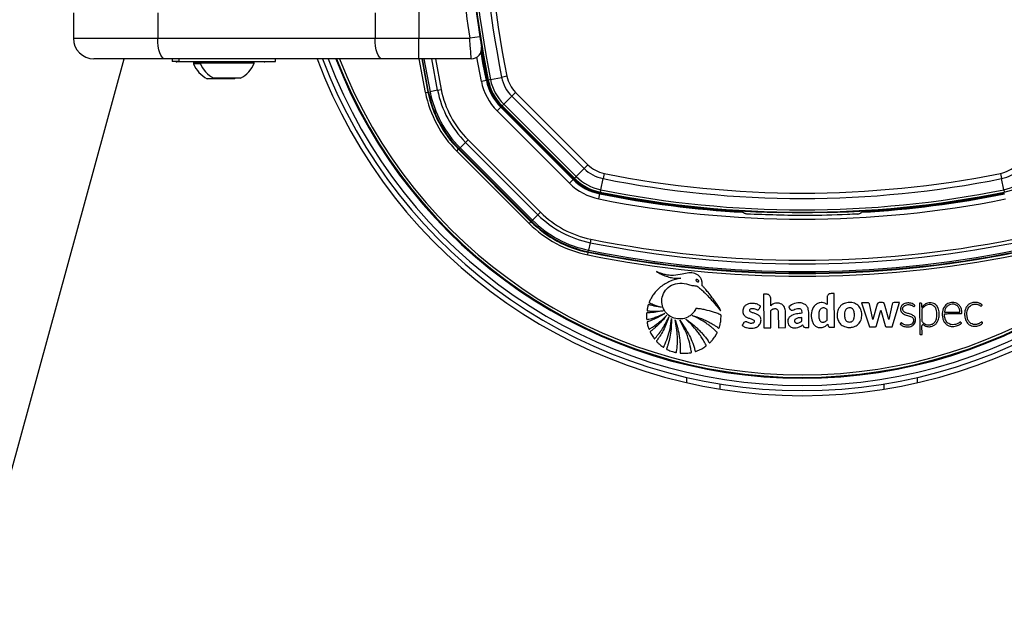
# Model space of a CAD drawing. Header units: millimetres. Extents: x 20 to 26059, y 28 to 17638.
# Tile 45 of 73: x 8793 to 9177, y 12984 to 13209. Entities that reach past the tile are written whole.
import ezdxf

# ---------------------------------------------------------------- set-up
doc = ezdxf.new("R2010")
doc.units = ezdxf.units.MM

msp = doc.modelspace()

# ---------------------------------------------------------------- linework, layer by layer
at = {"color": 7, "linetype": 'Continuous', "lineweight": 25, "ltscale": 2}
for p, q in [((8814.08, 13211.93), (8814.08, 13201.93)), ((8846.98, 13211.93), (8846.98, 13201.93)), ((8931.79, 13211.93), (8931.79, 13201.93)), ((8948.89, 13212.37), (8948.89, 13201.93)), ((8972.08, 13206.46), (8972.66, 13202.54)), ((8814.08, 13201.93), (8846.98, 13201.93)), ((8846.98, 13201.93), (8931.79, 13201.93)), ((8931.79, 13201.93), (8948.89, 13201.93)), ((8948.89, 13193.93), (8948.89, 13201.93)), ((8948.89, 13201.93), (8968.71, 13201.93)), ((8972.66, 13202.54), (8968.71, 13201.93)), ((8849.71, 13193.93), (8822.08, 13193.93)), ((8934.53, 13193.93), (8849.71, 13193.93)), ((8852.68, 13193.93), (8852.68, 13192.93)), ((8855.28, 13192.93), (8852.68, 13192.93)), ((8863.58, 13192.73), (8854.38, 13192.73)), ((8855.28, 13193.93), (8855.28, 13192.93)), ((8855.28, 13192.93), (8892.88, 13192.93)), ((8860.98, 13192.73), (8860.98, 13191.97)), ((8860.98, 13192.73), (8860.98, 13192.17)), ((8863.58, 13192.93), (8863.58, 13192.17)), ((8884.58, 13192.17), (8884.58, 13192.93)), ((8888.58, 13192.73), (8884.58, 13192.73)), ((8892.88, 13192.93), (8892.88, 13193.93)), ((8948.89, 13193.93), (8934.53, 13193.93)), ((8969.34, 13193.93), (8948.89, 13193.93)), ((8950.01, 13193.93), (8952.42, 13180.91)), ((8863.58, 13192.17), (8860.98, 13192.17)), ((8863.66, 13191.97), (8860.98, 13191.97)), ((8884.58, 13192.17), (8863.58, 13192.17)), ((8876.73, 13186.13), (8866.23, 13186.13)), ((8879.33, 13186.33), (8868.83, 13186.33)), ((8876.73, 13186.13), (8877.09, 13186.33)), ((8975.21, 13185.49), (8973.25, 13185.1)), ((8975.39, 13185.53), (8975.21, 13185.49)), ((8975.93, 13185.64), (8975.71, 13185.59)), ((8976.82, 13185.82), (8975.93, 13185.64)), ((8976.82, 13185.82), (8981.18, 13186.69)), ((8983.23, 13187.11), (8981.18, 13186.69)), ((8951.44, 13180.71), (8952.42, 13180.91)), ((8952.66, 13180.96), (8952.42, 13180.91)), ((8952.66, 13180.96), (8953.23, 13181.08)), ((8956.18, 13181.67), (8953.23, 13181.08)), ((8956.18, 13181.67), (8957.56, 13181.95)), ((8981.98, 13176.2), (8985.12, 13179.34)), ((8986.59, 13180.82), (8985.12, 13179.34)), ((9013.37, 13151.09), (8985.12, 13179.34)), ((8986.59, 13180.82), (9014.84, 13152.57)), ((8980.82, 13175.04), (8979.4, 13173.62)), ((8979.4, 13173.62), (9007.65, 13145.37)), ((8980.94, 13175.16), (8980.82, 13175.04)), ((9009.07, 13146.79), (8980.82, 13175.04)), ((9009.19, 13146.91), (8980.94, 13175.16)), ((8981.33, 13175.55), (8981.17, 13175.39)), ((8981.17, 13175.39), (9009.42, 13147.14)), ((8981.98, 13176.2), (8981.33, 13175.55)), ((9009.58, 13147.3), (8981.33, 13175.55)), ((8981.98, 13176.2), (9010.23, 13147.95)), ((8967.09, 13161.31), (8968.09, 13162.31)), ((8996.33, 13134.06), (8968.09, 13162.31)), ((8963.67, 13157.89), (8964.37, 13158.59)), ((8963.67, 13157.89), (8991.92, 13129.64)), ((8964.55, 13158.77), (8964.37, 13158.59)), ((8992.62, 13130.35), (8964.37, 13158.59)), ((8964.55, 13158.77), (8964.96, 13159.18)), ((8964.55, 13158.77), (8992.8, 13130.52)), ((8967.09, 13161.31), (8964.96, 13159.18)), ((8993.21, 13130.93), (8964.96, 13159.18)), ((8967.09, 13161.31), (8995.33, 13133.06)), ((9010.23, 13147.95), (9013.37, 13151.09)), ((9014.84, 13152.57), (9013.37, 13151.09)), ((9009.07, 13146.79), (9007.65, 13145.37)), ((9009.19, 13146.91), (9009.07, 13146.79)), ((9009.58, 13147.3), (9009.42, 13147.14)), ((9010.23, 13147.95), (9009.58, 13147.3)), ((9019.85, 13142.79), (9020.72, 13147.15)), ((9021.13, 13149.2), (9020.72, 13147.15)), ((9175.79, 13149.2), (9176.2, 13147.15)), ((9177.07, 13142.79), (9176.2, 13147.15)), ((9019.85, 13142.79), (9019.67, 13141.9)), ((9177.07, 13142.79), (9177.25, 13141.9)), ((9019.13, 13139.23), (9019.52, 13141.19)), ((9019.56, 13141.36), (9019.52, 13141.19)), ((9019.67, 13141.9), (9019.62, 13141.68)), ((9177.25, 13141.9), (9177.3, 13141.68)), ((8992.8, 13130.52), (8993.21, 13130.93)), ((8995.33, 13133.06), (8993.21, 13130.93)), ((8996.33, 13134.06), (8995.33, 13133.06)), ((9089.12, 13133.94), (9089.19, 13134.01)), ((9107.73, 13134.01), (9107.8, 13133.94)), ((8991.92, 13129.64), (8992.62, 13130.35)), ((8992.8, 13130.52), (8992.62, 13130.35)), ((9015.97, 13123.53), (9015.7, 13122.15)), ((9015.7, 13122.15), (9015.1, 13119.2)), ((9014.74, 13117.41), (9014.94, 13118.39)), ((9014.99, 13118.63), (9014.94, 13118.39)), ((9014.99, 13118.63), (9015.1, 13119.2)), ((9084.52, 13102.07), (9083.32, 13102.05)), ((9083.32, 13102.05), (9083.44, 13088.92)), ((9086.18, 13097.56), (9086.16, 13100.46)), ((9108.13, 13100.66), (9108.15, 13097.99)), ((9110.94, 13102.3), (9109.73, 13102.29)), ((9111.05, 13089.16), (9110.94, 13102.3)), ((9093.17, 13097.14), (9093.68, 13096.26)), ((9123.9, 13098.72), (9121.64, 13098.7)), ((9121.64, 13098.7), (9124.66, 13089.28)), ((9126.06, 13092.17), (9124.69, 13098.23)), ((9127.71, 13098.2), (9126.06, 13092.17)), ((9129.79, 13098.78), (9128.44, 13098.76)), ((9132.21, 13092.21), (9130.54, 13098.21)), ((9133.53, 13098.2), (9132.21, 13092.21)), ((9133.59, 13089.36), (9136.38, 13098.82)), ((9136.38, 13098.82), (9134.27, 13098.8)), ((9144.26, 13098.52), (9144.37, 13086.54)), ((9144.68, 13098.52), (9144.26, 13098.52)), ((9145.12, 13096.9), (9145.11, 13098.1)), ((9145.12, 13096.89), (9145.12, 13096.9)), ((9086.26, 13088.95), (9086.2, 13095.68)), ((9089.12, 13094.97), (9089.17, 13088.97)), ((9091.99, 13089), (9091.94, 13095)), ((9101.07, 13089.08), (9101.01, 13094.97)), ((9127.44, 13089.78), (9129.07, 13095.76)), ((9129.07, 13095.76), (9130.79, 13089.81)), ((9145.13, 13096), (9145.17, 13091.48)), ((9153.96, 13094.98), (9159.96, 13095.03)), ((9083.44, 13088.92), (9086.26, 13088.95)), ((9089.17, 13088.97), (9091.99, 13089)), ((9108.38, 13090.33), (9108.61, 13089.62)), ((9109.3, 13089.15), (9111.05, 13089.16)), ((9124.66, 13089.28), (9126.84, 13089.3)), ((9131.3, 13089.34), (9133.59, 13089.36)), ((9145.21, 13086.26), (9145.18, 13089.78)), ((9144.66, 13086.25), (9145.21, 13086.26)), ((9053.46, 13067.51), (9053.46, 13069.56)), ((9143.46, 13067.51), (9143.46, 13069.56))]:
    msp.add_line(p, q, dxfattribs=at)
at = {"color": 8, "linetype": 'Continuous', "lineweight": 25, "ltscale": 2}
for p, q in [((8951.44, 13180.71), (8949, 13193.93)), ((8952.66, 13180.96), (8950.26, 13193.93)), ((8950.85, 13193.93), (8953.23, 13181.08)), ((8956.18, 13181.67), (8953.9, 13193.93)), ((8955.33, 13193.93), (8957.56, 13181.95)), ((8973.25, 13185.1), (8971.47, 13194.55)), ((9066.46, 13064.98), (9066.46, 13067.01)), ((9130.46, 13064.98), (9130.46, 13067.01))]:
    msp.add_line(p, q, dxfattribs=at)
at = {"color": 7, "linetype": 'Continuous', "lineweight": 25, "ltscale": 2, "flags": 128}
for points in [[(8849.71, 13193.93), (8849.18, 13194.09), (8848.67, 13194.54), (8848.19, 13195.28), (8847.78, 13196.28), (8847.44, 13197.49), (8847.19, 13198.87), (8847.03, 13200.37), (8846.98, 13201.93)], [(8934.53, 13193.93), (8934, 13194.09), (8933.48, 13194.54), (8933.01, 13195.28), (8932.59, 13196.28), (8932.25, 13197.49), (8932, 13198.87), (8931.85, 13200.37), (8931.79, 13201.93)], [(8975.21, 13185.49), (8973.89, 13192.41), (8973.13, 13196.66)], [(8975.39, 13185.53), (8974.07, 13192.38), (8973.24, 13197.05)], [(8177.35, 10801.92), (8260.81, 11105.99), (8347.06, 11420.22), (8433.31, 11734.45), (8519.56, 12048.68), (8648.94, 12520.03), (8713.62, 12755.7), (8778.31, 12991.38), (8833.91, 13193.93)]]:
    msp.add_lwpolyline(points, dxfattribs=at)
at = {"color": 7, "linetype": 'Continuous', "lineweight": 25, "ltscale": 4}
for centre, radius, start, end in [((9367.86, 13264.43), 399.78, 168.6328, 191.3672), ((9367.86, 13264.43), 398.86, 168.6328, 191.3672), ((9367.86, 13264.43), 394.42, 168.6328, 191.3672), ((9367.86, 13264.43), 392.33, 168.6328, 191.3672), ((9367.86, 13264.43), 400, 181.3385, 191.3672), ((9368.06, 13263.07), 404, 182.9276, 188.7036), ((9367.86, 13264.43), 400, 184.1474, 191.3672), ((8822.08, 13201.93), 8, 180, 270), ((8969.34, 13197.93), 4, 270, 9.2779), ((8854.38, 13193.13), 0.4, 210, 270), ((8888.58, 13193.13), 0.4, 270, 330), ((9098.46, 13264.43), 202, 200.4268, 339.5732), ((9098.46, 13264.43), 200, 200.6403, 339.3597), ((9098.46, 13264.43), 198, 200.8585, 339.1415), ((9098.46, 13264.43), 195.21, 201.1709, 338.8291), ((8871.48, 13196.13), 11.29, 201.6102, 242.2991), ((8874.08, 13196.33), 11.29, 201.6102, 242.2991), ((8874.08, 13196.33), 11.29, 297.7009, 338.3898), ((8995.31, 13189.54), 22.5, 191.3672, 225), ((8995.31, 13189.54), 20.5, 191.3672, 225), ((8995.31, 13189.54), 20.33, 191.3672, 225), ((8995.31, 13189.54), 20, 191.3672, 225), ((8995.31, 13189.54), 19.78, 191.3672, 225), ((8995.31, 13189.54), 18.86, 191.3672, 225), ((8995.31, 13189.54), 14.42, 191.3672, 225), ((8995.31, 13189.54), 12.33, 191.3672, 225), ((8995.31, 13189.54), 43.76, 191.3672, 225), ((8995.31, 13189.54), 43.51, 191.3672, 225), ((8995.31, 13189.54), 42.92, 191.3672, 225), ((8995.31, 13189.54), 39.92, 191.3672, 225), ((8995.31, 13189.54), 38.51, 191.3672, 225), ((8995.31, 13189.54), 44.76, 191.3672, 225), ((9023.56, 13161.29), 14.42, 225, 258.6328), ((9023.56, 13161.29), 12.33, 225, 258.6328), ((9173.36, 13161.29), 12.33, 281.3672, 315), ((9173.36, 13161.29), 14.42, 281.3672, 315), ((9023.56, 13161.29), 20.5, 225, 258.6328), ((9023.56, 13161.29), 20.33, 225, 258.6328), ((9023.56, 13161.29), 20, 225, 258.6328), ((9023.56, 13161.29), 19.78, 225, 258.6328), ((9023.56, 13161.29), 18.86, 225, 258.6328), ((9098.46, 13533.83), 394.42, 258.6328, 281.3672), ((9098.46, 13533.83), 392.33, 258.6328, 281.3672), ((9173.36, 13161.29), 18.86, 281.3672, 315), ((9173.36, 13161.29), 19.78, 281.3672, 315), ((9023.56, 13161.29), 22.5, 225, 258.6328), ((9098.46, 13533.83), 398.86, 258.6328, 281.3672), ((9098.46, 13533.83), 402.5, 258.6328, 281.3672), ((9098.46, 13533.83), 400.5, 258.6328, 266.6948), ((9098.46, 13533.83), 400.33, 258.6328, 266.626), ((9098.46, 13533.83), 400, 258.6328, 268.6615), ((9098.46, 13533.83), 400, 258.6328, 265.8526), ((9098.46, 13533.83), 399.78, 258.6328, 281.3672), ((9098.46, 13533.83), 400, 271.3385, 281.3672), ((9098.46, 13533.83), 400.5, 273.3052, 281.3672), ((9098.46, 13533.83), 400.33, 273.374, 281.3672), ((9098.46, 13533.83), 400, 274.1474, 281.3672), ((9023.56, 13161.29), 42.92, 225, 258.6328), ((9023.56, 13161.29), 39.92, 225, 258.6328), ((9023.56, 13161.29), 38.51, 225, 258.6328), ((9076.97, 13135.41), 2.4, 201.4186, 210.3795), ((9098.46, 13533.83), 399.86, 269.2444, 270.7556), ((9119.95, 13135.41), 2.4, 329.6205, 338.5814), ((9023.56, 13161.29), 44.76, 225, 258.6328), ((9023.56, 13161.29), 43.76, 225, 258.6328), ((9023.56, 13161.29), 43.51, 225, 258.6328), ((9098.46, 13533.83), 418.51, 258.6328, 281.3672), ((9098.46, 13533.83), 419.92, 258.6328, 281.3672), ((9098.46, 13533.83), 424.76, 258.6328, 281.3672), ((9098.46, 13533.83), 423.76, 258.6328, 281.3672), ((9098.46, 13533.83), 423.51, 258.6328, 281.3672), ((9098.46, 13533.83), 422.92, 258.6328, 281.3672), ((9116.52, 13094.21), 4.53, 117.806, 121.2072), ((9128.45, 13097.99), 0.769, 90.5, 164.715), ((9129.8, 13098.01), 0.766, 15.5361, 90.5), ((9134.28, 13098.04), 0.767, 90.5, 167.5348), ((9144.68, 13098.09), 0.431, 0.5, 90.5), ((9145.79, 13096), 0.662, 142.5879, 180.5), ((9148.36, 13095.03), 3.68, 83.1808, 89.4949), ((9116.38, 13093.38), 4.22, 225.8724, 230.6271), ((9145.56, 13089.78), 0.374, 54.5556, 180.5), ((9144.66, 13086.54), 0.288, 180.5, 270.5)]:
    msp.add_arc(centre, radius, start, end, dxfattribs=at)
at = {"color": 8, "linetype": 'Continuous', "lineweight": 25, "ltscale": 4}
for radius, start, end in [(194.87, 201.2097, 338.7903), (193.87, 201.3244, 338.6756)]:
    msp.add_arc((9098.46, 13264.43), radius, start, end, dxfattribs=at)
at = {"color": 7, "linetype": 'Continuous', "lineweight": 25, "ltscale": 2}
for points, knots in [([(8969.34, 13193.93), (8969.34, 13194.02), (8969.32, 13194.19), (8969.21, 13195.54), (8969.05, 13197.54), (8968.87, 13199.79), (8968.76, 13201.31), (8968.71, 13201.93)], [0, 0, 0, 0, 0.212244, 0.424022, 0.636454, 0.850953, 1, 1, 1, 1]), ([(8972.66, 13202.54), (8972.71, 13202.23), (8972.83, 13201.48), (8973, 13200.36), (8973.16, 13199.37), (8973.27, 13198.71), (8973.28, 13198.62), (8973.29, 13198.58)], [0, 0, 0, 0, 0.148936, 0.363368, 0.575824, 0.787673, 1, 1, 1, 1]), ([(9074.9, 13134.2), (9074.97, 13134.17), (9075.11, 13134.1), (9075.28, 13134.03), (9075.37, 13134)], [0, 0, 0, 0, 0.465522, 1, 1, 1, 1]), ([(9076.86, 13133.31), (9076.69, 13133.34), (9076.36, 13133.38), (9075.93, 13133.57), (9075.61, 13133.78), (9075.42, 13133.95), (9075.39, 13133.98), (9075.37, 13134)], [0, 0, 0, 0, 0.20743, 0.415164, 0.616918, 0.807842, 1, 1, 1, 1]), ([(9120.06, 13133.31), (9118.73, 13133.25), (9112.07, 13132.91), (9097.66, 13132.53), (9084.59, 13133.02), (9076.86, 13133.31)], [0, 0, 0, 0, 0.092542, 0.462782, 1, 1, 1, 1]), ([(9089.19, 13134.01), (9089.24, 13134.02), (9089.34, 13134.03), (9090.05, 13134.04), (9091.08, 13134.03), (9092.2, 13134.02), (9092.92, 13134.01), (9093.19, 13134.01)], [0, 0, 0, 0, 0.217051, 0.434103, 0.651134, 0.868185, 1, 1, 1, 1]), ([(9103.73, 13134.01), (9104.18, 13134.01), (9105.08, 13134.02), (9106.28, 13134.03), (9107.19, 13134.03), (9107.66, 13134.03), (9107.71, 13134.01), (9107.73, 13134.01)], [0, 0, 0, 0, 0.217103, 0.434207, 0.651285, 0.868325, 1, 1, 1, 1]), ([(9120.06, 13133.31), (9120.23, 13133.34), (9120.56, 13133.38), (9121, 13133.57), (9121.31, 13133.78), (9121.5, 13133.95), (9121.53, 13133.98), (9121.55, 13134)], [0, 0, 0, 0, 0.20743, 0.415164, 0.616918, 0.807842, 1, 1, 1, 1]), ([(9122.02, 13134.2), (9121.95, 13134.17), (9121.81, 13134.1), (9121.64, 13134.03), (9121.55, 13134)], [0, 0, 0, 0, 0.465522, 1, 1, 1, 1]), ([(9051.13, 13108.36), (9049.72, 13108.01), (9046.89, 13107.3), (9043.17, 13105.12), (9040.83, 13102.63), (9039.66, 13100.8), (9039.23, 13099.96), (9039.03, 13099.54), (9038.91, 13099.26), (9038.79, 13099.04), (9038.74, 13098.87), (9038.76, 13098.77), (9038.82, 13098.68), (9038.95, 13098.61), (9039.12, 13098.54), (9039.27, 13098.48), (9039.67, 13098.32), (9040.45, 13097.97), (9041.82, 13097.46), (9042.9, 13097.12), (9043.52, 13096.93)], [0, 0, 0, 0, 0.202229, 0.40583, 0.591312, 0.672977, 0.708933, 0.723066, 0.737203, 0.751346, 0.758346, 0.76153, 0.764796, 0.773005, 0.782354, 0.789655, 0.796108, 0.841429, 0.909394, 1, 1, 1, 1]), ([(9041.54, 13110.9), (9042.15, 13110.55), (9043.39, 13109.84), (9045.37, 13109.02), (9047.45, 13108.44), (9049.22, 13108.24), (9050.45, 13108.27), (9050.97, 13108.34), (9051.13, 13108.36)], [0, 0, 0, 0, 0.209784, 0.422933, 0.635761, 0.846744, 0.951153, 1, 1, 1, 1]), ([(9066.64, 13095.5), (9066.53, 13095.8), (9066.35, 13096.3), (9065.91, 13096.98), (9065.39, 13097.83), (9064.53, 13099.09), (9063.28, 13100.82), (9061.88, 13102.59), (9060.66, 13104.03), (9059.96, 13104.84), (9059.62, 13105.18), (9059.53, 13105.29), (9059.49, 13105.35), (9059.45, 13105.38), (9059.43, 13105.4), (9059.41, 13105.44), (9059.41, 13105.5), (9059.42, 13105.58), (9059.46, 13105.75), (9059.45, 13105.99), (9059.45, 13106.22), (9059.44, 13106.36), (9059.44, 13106.42), (9059.44, 13106.44), (9059.44, 13106.46), (9059.44, 13106.46), (9059.43, 13106.46), (9059.43, 13106.46), (9059.43, 13106.47), (9059.4, 13106.89), (9059.2, 13107.73), (9058.54, 13108.83), (9057.65, 13109.64), (9056.22, 13110.34), (9054.12, 13110.46), (9051.4, 13109.78), (9048.85, 13109.3), (9046.58, 13109.36), (9045.02, 13109.66), (9043.7, 13110.03), (9042.62, 13110.42), (9041.93, 13110.71), (9041.58, 13110.88), (9041.54, 13110.9)], [0, 0, 0, 0, 0.02822, 0.047024, 0.072189, 0.117124, 0.182915, 0.263094, 0.318189, 0.351119, 0.358364, 0.361518, 0.363967, 0.364769, 0.365681, 0.366458, 0.368426, 0.370883, 0.374355, 0.383843, 0.39149, 0.394855, 0.396335, 0.396987, 0.397274, 0.3974, 0.397455, 0.39748, 0.39749, 0.397499, 0.435527, 0.473257, 0.509719, 0.541957, 0.613525, 0.690941, 0.79256, 0.84284, 0.893244, 0.933507, 0.964789, 0.996041, 1, 1, 1, 1]), ([(9066.78, 13093.63), (9066.79, 13093.7), (9066.79, 13093.79), (9066.76, 13093.91), (9066.7, 13093.98), (9066.56, 13094.04), (9066.15, 13094.19), (9065.26, 13094.58), (9063.35, 13095.24), (9061.1, 13095.84), (9059.08, 13096.25), (9057.93, 13096.35), (9057.35, 13096.52), (9056.98, 13096.42), (9056.87, 13096.24), (9056.68, 13095.88), (9056.3, 13095.2), (9055.76, 13094.58), (9055.27, 13094.12), (9054.72, 13093.65), (9053.42, 13092.83), (9051.17, 13092.2), (9048.49, 13092.52), (9046.21, 13093.75), (9044.5, 13095.68), (9043.58, 13098.18), (9043.65, 13101.02), (9044.94, 13103.72), (9047.4, 13105.82), (9050.72, 13106.54), (9053.28, 13106.08), (9054.93, 13105.56), (9055.76, 13105.4), (9056.61, 13105.37), (9057.47, 13105.23), (9058.11, 13104.65), (9058.61, 13104.26), (9058.92, 13103.98), (9059.06, 13103.85), (9059.13, 13103.8), (9059.15, 13103.77), (9059.16, 13103.76), (9059.17, 13103.76), (9059.17, 13103.76), (9059.17, 13103.76), (9059.6, 13103.37), (9060.44, 13102.58), (9061.65, 13101.34), (9062.83, 13100.07), (9063.97, 13098.76), (9065.08, 13097.43), (9065.97, 13096.34), (9066.48, 13095.7), (9066.64, 13095.5)], [0, 0, 0, 0, 0.0032966, 0.0044508, 0.0060127, 0.0076363, 0.0119341, 0.0277509, 0.0558597, 0.112253, 0.1432712, 0.1581401, 0.1693379, 0.1728137, 0.1760335, 0.1791851, 0.193339, 0.2142755, 0.2199719, 0.2268437, 0.2499978, 0.2958207, 0.3397938, 0.3804541, 0.4219633, 0.4652446, 0.5095626, 0.5594472, 0.6094064, 0.6653695, 0.7217958, 0.7365556, 0.751316, 0.7635258, 0.7793182, 0.7926307, 0.8053556, 0.8110719, 0.813587, 0.8146937, 0.8151806, 0.8153948, 0.8154891, 0.8155306, 0.8155488, 0.8155631, 0.8441793, 0.8728415, 0.9015416, 0.9302542, 0.9589401, 0.9875496, 1, 1, 1, 1]), ([(9057.01, 13107.62), (9057, 13107.6), (9056.98, 13107.54), (9056.98, 13107.43), (9057.05, 13107.28), (9057.19, 13107.14), (9057.37, 13107.01), (9057.57, 13106.92), (9057.77, 13106.88), (9057.93, 13106.9), (9058.03, 13106.96), (9058.06, 13107.01), (9058.08, 13107.03)], [0, 0, 0, 0, 0.054152, 0.106755, 0.220928, 0.354231, 0.499771, 0.645409, 0.778973, 0.893409, 0.946014, 1, 1, 1, 1]), ([(9058.08, 13107.03), (9058.09, 13107.06), (9058.11, 13107.11), (9058.11, 13107.19), (9058.09, 13107.28), (9058.02, 13107.39), (9057.9, 13107.52), (9057.72, 13107.64), (9057.52, 13107.73), (9057.32, 13107.77), (9057.16, 13107.75), (9057.06, 13107.69), (9057.02, 13107.65), (9057.01, 13107.62)], [0, 0, 0, 0, 0.054064, 0.106543, 0.161595, 0.221254, 0.354546, 0.500182, 0.645922, 0.779485, 0.893724, 0.946168, 1, 1, 1, 1]), ([(9086.16, 13100.46), (9086.12, 13100.7), (9086.06, 13101.18), (9085.62, 13101.7), (9085.09, 13102.01), (9084.71, 13102.05), (9084.52, 13102.07)], [0, 0, 0, 0, 0.283705, 0.557917, 0.775026, 1, 1, 1, 1]), ([(9109.73, 13102.29), (9109.49, 13102.25), (9109.01, 13102.19), (9108.49, 13101.75), (9108.18, 13101.22), (9108.15, 13100.85), (9108.13, 13100.66)], [0, 0, 0, 0, 0.283705, 0.557917, 0.775026, 1, 1, 1, 1]), ([(9043.52, 13096.93), (9042.94, 13097.01), (9041.89, 13097.17), (9040.56, 13097.45), (9039.69, 13097.66), (9039.19, 13097.8), (9038.88, 13097.87), (9038.67, 13097.96), (9038.52, 13097.96), (9038.46, 13097.94), (9038.42, 13097.91), (9038.27, 13097.67), (9038.17, 13097.18), (9038.05, 13096.61), (9037.96, 13096.18), (9037.91, 13095.94), (9037.9, 13095.78), (9037.91, 13095.7), (9037.95, 13095.63), (9038.01, 13095.6), (9038.15, 13095.56), (9038.49, 13095.53), (9039.19, 13095.45), (9041.12, 13095.38), (9042.83, 13095.47), (9044.14, 13095.54)], [0, 0, 0, 0, 0.1276982, 0.2301601, 0.2967053, 0.322542, 0.3418764, 0.3671977, 0.3710425, 0.374711, 0.3786695, 0.3834915, 0.4343046, 0.4854788, 0.5104056, 0.5314642, 0.5387016, 0.5445657, 0.5490734, 0.5540755, 0.5600707, 0.5802081, 0.62816, 0.7140571, 1, 1, 1, 1]), ([(9076.13, 13091.28), (9075.98, 13091.2), (9075.7, 13091.04), (9075.48, 13090.6), (9075.28, 13090.3), (9075.11, 13090.08), (9075.05, 13089.96), (9075.04, 13089.88), (9075.05, 13089.85), (9075.07, 13089.81), (9075.24, 13089.7), (9075.73, 13089.32), (9076.6, 13088.99), (9077.71, 13088.75), (9078.78, 13088.7), (9079.91, 13088.86), (9080.86, 13089.25), (9081.58, 13089.82), (9082.04, 13090.49), (9082.32, 13091.24), (9082.4, 13091.98), (9082.3, 13092.64), (9082.07, 13093.18), (9081.76, 13093.57), (9081.2, 13094.04), (9080.29, 13094.46), (9079.26, 13094.72), (9078.51, 13094.98), (9078.13, 13095.23), (9077.95, 13095.55), (9077.94, 13095.85), (9078.05, 13096.12), (9078.3, 13096.35), (9078.71, 13096.48), (9079.28, 13096.51), (9080.01, 13096.34), (9080.58, 13096.02), (9081.06, 13095.96), (9081.28, 13095.98), (9081.48, 13096.09), (9081.57, 13096.21), (9081.62, 13096.28)], [0, 0, 0, 0, 0.0226997, 0.0437807, 0.0651433, 0.0741256, 0.0817262, 0.0833343, 0.0846311, 0.0858322, 0.0903955, 0.1114956, 0.1724595, 0.2156944, 0.2679123, 0.3200274, 0.3712169, 0.4083671, 0.4448357, 0.4819066, 0.5187018, 0.5458623, 0.5728848, 0.5991847, 0.6140136, 0.6735535, 0.7353984, 0.7604841, 0.7834074, 0.7960694, 0.8098205, 0.8226733, 0.8348023, 0.8565729, 0.8796379, 0.9131136, 0.9588213, 0.9692333, 0.9789764, 0.9887696, 1, 1, 1, 1]), ([(9081.62, 13096.28), (9081.7, 13096.41), (9081.84, 13096.62), (9082, 13096.87), (9082.1, 13097.03), (9082.15, 13097.13), (9082.21, 13097.19), (9082.24, 13097.24), (9082.25, 13097.27), (9082.24, 13097.29), (9082.22, 13097.32), (9082.18, 13097.37), (9082.11, 13097.43), (9082.03, 13097.48), (9081.99, 13097.51), (9081.97, 13097.52), (9081.97, 13097.53), (9081.97, 13097.53), (9081.97, 13097.53), (9081.97, 13097.53), (9081.97, 13097.53), (9081.97, 13097.53), (9081.76, 13097.69), (9081.31, 13097.97), (9080.57, 13098.26), (9079.31, 13098.54), (9077.85, 13098.47), (9076.44, 13097.85), (9075.69, 13097.08), (9075.31, 13096.19), (9075.23, 13095.34), (9075.39, 13094.51), (9075.84, 13093.68), (9076.52, 13093.12), (9077.25, 13092.82), (9078.07, 13092.56), (9078.87, 13092.35), (9079.49, 13091.99), (9079.68, 13091.72), (9079.73, 13091.5), (9079.7, 13091.27), (9079.61, 13091.07), (9079.47, 13090.91), (9079.26, 13090.76), (9078.87, 13090.63), (9078.29, 13090.6), (9077.61, 13090.78), (9077.07, 13091.06), (9076.58, 13091.33), (9076.28, 13091.3), (9076.13, 13091.28)], [0, 0, 0, 0, 0.02143, 0.03659, 0.04326, 0.048501, 0.053298, 0.055333, 0.05669, 0.057715, 0.059018, 0.061584, 0.067097, 0.072439, 0.074302, 0.07497, 0.07523, 0.075338, 0.075384, 0.075404, 0.075412, 0.075416, 0.075419, 0.1135, 0.151621, 0.189735, 0.300253, 0.355325, 0.410289, 0.451884, 0.492381, 0.532415, 0.57238, 0.627014, 0.65651, 0.685842, 0.751173, 0.776718, 0.787318, 0.798385, 0.809042, 0.81935, 0.82972, 0.840316, 0.856548, 0.889057, 0.921959, 0.957473, 0.978568, 1, 1, 1, 1]), ([(9091.94, 13095), (9091.87, 13095.69), (9091.76, 13096.72), (9090.91, 13097.83), (9090.02, 13098.39), (9089, 13098.59), (9087.98, 13098.52), (9086.98, 13098.21), (9086.45, 13097.77), (9086.18, 13097.56)], [0, 0, 0, 0, 0.248853, 0.373701, 0.498954, 0.624139, 0.749801, 0.874639, 1, 1, 1, 1]), ([(9086.2, 13095.68), (9086.41, 13095.85), (9086.8, 13096.17), (9087.43, 13096.4), (9087.99, 13096.45), (9088.43, 13096.35), (9088.76, 13096.1), (9088.99, 13095.78), (9089.09, 13095.38), (9089.11, 13095.1), (9089.12, 13094.97)], [0, 0, 0, 0, 0.20075, 0.371353, 0.491267, 0.615204, 0.694596, 0.793687, 0.904539, 1, 1, 1, 1]), ([(9101.01, 13094.97), (9100.98, 13095.4), (9100.91, 13096.25), (9100.31, 13097.42), (9099.31, 13098.27), (9097.64, 13098.81), (9095.35, 13098.62), (9093.89, 13097.63), (9093.17, 13097.14)], [0, 0, 0, 0, 0.1231946, 0.2465854, 0.3696873, 0.4934455, 0.7486294, 1, 1, 1, 1]), ([(9093.68, 13096.26), (9093.74, 13096.18), (9093.84, 13096.03), (9094.07, 13095.87), (9094.33, 13095.78), (9094.88, 13095.75), (9095.6, 13096.21), (9096.46, 13096.5), (9097.2, 13096.52), (9097.7, 13096.35), (9098.04, 13096.01), (9098.3, 13095.42), (9098.28, 13094.91), (9098.27, 13094.57)], [0, 0, 0, 0, 0.0436933, 0.0870346, 0.1308048, 0.1738715, 0.3477028, 0.520641, 0.6094307, 0.6979038, 0.7620469, 0.8374717, 1, 1, 1, 1]), ([(9108.15, 13097.99), (9107.85, 13098.18), (9107.29, 13098.56), (9106.31, 13098.78), (9105.24, 13098.73), (9104.11, 13098.29), (9102.69, 13097.1), (9101.87, 13094.79), (9102.02, 13092.42), (9102.62, 13090.62), (9103.52, 13089.59), (9104.66, 13089), (9105.96, 13088.93), (9107.31, 13089.33), (9108.03, 13090), (9108.38, 13090.33)], [0, 0, 0, 0, 0.055258, 0.105084, 0.152353, 0.221467, 0.289225, 0.434772, 0.581097, 0.654681, 0.726143, 0.788399, 0.848465, 0.92497, 1, 1, 1, 1]), ([(9108.17, 13096.05), (9108.04, 13096.17), (9107.77, 13096.41), (9107.27, 13096.63), (9106.73, 13096.7), (9106.13, 13096.62), (9105.56, 13096.27), (9105.04, 13095.42), (9104.85, 13094.09), (9104.93, 13092.8), (9105.21, 13091.84), (9105.5, 13091.53), (9105.64, 13091.38)], [0, 0, 0, 0, 0.067035, 0.13386, 0.200695, 0.268057, 0.355259, 0.441722, 0.633831, 0.8463, 0.924415, 1, 1, 1, 1]), ([(9113.38, 13097.47), (9112.96, 13096.88), (9112.1, 13095.68), (9111.98, 13093.58), (9112.37, 13091.7), (9113.09, 13090.8), (9113.44, 13090.35)], [0, 0, 0, 0, 0.274692, 0.559989, 0.783639, 1, 1, 1, 1]), ([(9114.17, 13098.09), (9114.01, 13097.99), (9113.73, 13097.8), (9113.48, 13097.57), (9113.38, 13097.47)], [0, 0, 0, 0, 0.561208, 1, 1, 1, 1]), ([(9114.9, 13098.45), (9114.8, 13098.41), (9114.63, 13098.34), (9114.47, 13098.26), (9114.4, 13098.22)], [0, 0, 0, 0, 0.563954, 1, 1, 1, 1]), ([(9118.09, 13089.18), (9118.74, 13089.4), (9120.03, 13089.83), (9121.34, 13091.51), (9121.81, 13093.53), (9121.61, 13095.61), (9120.64, 13097.49), (9118.88, 13098.61), (9116.85, 13098.94), (9115.55, 13098.61), (9114.9, 13098.45)], [0, 0, 0, 0, 0.125115, 0.247908, 0.375235, 0.504206, 0.628862, 0.752358, 0.876174, 1, 1, 1, 1]), ([(9116.93, 13091.16), (9117.17, 13091.18), (9117.66, 13091.23), (9118.21, 13091.61), (9118.5, 13092.08), (9118.65, 13092.51), (9118.83, 13093.4), (9118.87, 13094.42), (9118.63, 13095.48), (9118.32, 13096.13), (9117.75, 13096.58), (9117.04, 13096.75), (9116.29, 13096.7), (9115.89, 13096.44), (9115.69, 13096.31)], [0, 0, 0, 0, 0.081417, 0.162242, 0.213218, 0.264533, 0.315638, 0.520136, 0.601386, 0.678843, 0.757651, 0.838975, 0.920888, 1, 1, 1, 1]), ([(9124.69, 13098.23), (9124.67, 13098.27), (9124.64, 13098.35), (9124.53, 13098.49), (9124.37, 13098.62), (9124.14, 13098.7), (9123.98, 13098.71), (9123.9, 13098.72)], [0, 0, 0, 0, 0.123461, 0.278128, 0.520216, 0.746513, 1, 1, 1, 1]), ([(9142.24, 13097.37), (9142.31, 13097.45), (9142.38, 13097.54), (9142.42, 13097.65), (9142.42, 13097.67), (9142.41, 13097.7), (9142.38, 13097.74), (9142.26, 13097.87), (9141.91, 13098.07), (9141.29, 13098.42), (9140.47, 13098.6), (9139.62, 13098.63), (9138.85, 13098.53), (9138.09, 13098.25), (9137.46, 13097.79), (9137.02, 13097.19), (9136.81, 13096.53), (9136.78, 13095.83), (9137.02, 13095.12), (9137.77, 13094.33), (9139.11, 13093.85), (9140.43, 13093.55), (9141.33, 13093.06), (9141.82, 13092.53), (9141.94, 13091.75), (9141.71, 13090.97), (9141.18, 13090.36), (9140.47, 13089.99), (9139.67, 13089.87), (9138.87, 13089.93), (9138.11, 13090.18), (9137.58, 13090.5), (9137.28, 13090.75), (9137.14, 13090.8), (9137.05, 13090.81), (9136.94, 13090.77), (9136.84, 13090.67), (9136.77, 13090.53), (9136.7, 13090.43), (9136.65, 13090.38), (9136.65, 13090.35), (9136.65, 13090.34), (9136.65, 13090.33), (9136.68, 13090.3), (9136.75, 13090.24), (9136.94, 13090.11), (9137.15, 13089.95), (9137.34, 13089.84), (9137.42, 13089.79), (9137.46, 13089.77), (9137.48, 13089.76), (9137.49, 13089.75), (9137.49, 13089.75), (9137.49, 13089.75), (9137.49, 13089.75), (9137.49, 13089.75), (9137.91, 13089.52), (9138.85, 13089.23), (9140.15, 13089.24), (9141.22, 13089.58), (9142.03, 13090.13), (9142.34, 13090.7), (9142.49, 13090.99)], [0, 0, 0, 0, 0.01083, 0.011531, 0.012128, 0.013053, 0.015074, 0.017741, 0.031484, 0.057491, 0.093685, 0.119116, 0.147632, 0.17581, 0.203923, 0.229782, 0.253462, 0.2769, 0.303156, 0.330977, 0.388895, 0.451524, 0.474829, 0.496939, 0.525668, 0.553885, 0.580986, 0.608862, 0.637538, 0.665566, 0.693487, 0.721769, 0.731253, 0.7343, 0.737326, 0.740634, 0.746241, 0.75215, 0.757085, 0.759327, 0.75961, 0.759871, 0.760301, 0.760869, 0.764203, 0.770617, 0.785221, 0.791648, 0.794477, 0.795722, 0.796269, 0.79651, 0.796617, 0.796663, 0.796684, 0.796693, 0.7967, 0.84692, 0.89887, 0.932722, 0.965787, 1, 1, 1, 1]), ([(9142.46, 13093.02), (9142.12, 13093.37), (9141.42, 13094.09), (9139.97, 13094.46), (9138.81, 13094.77), (9138.02, 13095.25), (9137.68, 13095.74), (9137.61, 13096.22), (9137.66, 13096.62), (9137.82, 13097), (9138.17, 13097.46), (9138.82, 13097.85), (9139.65, 13097.99), (9140.34, 13097.95), (9140.93, 13097.81), (9141.44, 13097.6), (9141.79, 13097.3), (9142.03, 13097.25), (9142.1, 13097.25), (9142.16, 13097.28), (9142.21, 13097.32), (9142.23, 13097.35), (9142.24, 13097.37)], [0, 0, 0, 0, 0.124778, 0.249542, 0.369694, 0.4284, 0.481224, 0.514871, 0.548895, 0.583537, 0.618609, 0.693311, 0.768512, 0.830409, 0.866112, 0.922934, 0.969973, 0.977732, 0.984778, 0.989397, 0.994335, 1, 1, 1, 1]), ([(9146.58, 13098.23), (9146.27, 13098.02), (9145.71, 13097.65), (9145.3, 13097.12), (9145.12, 13096.89)], [0, 0, 0, 0, 0.556875, 1, 1, 1, 1]), ([(9145.17, 13091.48), (9145.29, 13091.32), (9145.58, 13090.92), (9146.27, 13090.36), (9147.27, 13090.01), (9148.43, 13090.05), (9149.59, 13090.49), (9150.49, 13091.46), (9150.92, 13092.64), (9151.04, 13094.24), (9150.94, 13095.83), (9150.16, 13097.31), (9149.09, 13097.91), (9147.96, 13098.06), (9146.52, 13097.73), (9145.77, 13096.93), (9145.27, 13096.4)], [0, 0, 0, 0, 0.034153, 0.084197, 0.146831, 0.209046, 0.277499, 0.350173, 0.426189, 0.485064, 0.62209, 0.689836, 0.758159, 0.819726, 0.880121, 1, 1, 1, 1]), ([(9148.39, 13098.71), (9148.03, 13098.68), (9147.4, 13098.63), (9146.83, 13098.35), (9146.58, 13098.23)], [0, 0, 0, 0, 0.558316, 1, 1, 1, 1]), ([(9150.92, 13097.57), (9150.58, 13097.88), (9149.96, 13098.43), (9149.15, 13098.61), (9148.79, 13098.68)], [0, 0, 0, 0, 0.5567579, 1, 1, 1, 1]), ([(9151.88, 13094.04), (9151.87, 13094.77), (9151.84, 13096.03), (9151.2, 13097.11), (9150.92, 13097.57)], [0, 0, 0, 0, 0.57172, 1, 1, 1, 1]), ([(9153.92, 13094.43), (9153.94, 13094.43), (9153.97, 13094.43), (9154, 13094.43), (9154.02, 13094.43), (9154.02, 13094.43), (9154.03, 13094.43), (9154.03, 13094.43), (9154.03, 13094.43), (9154.03, 13094.43), (9154.03, 13094.43), (9154.03, 13094.43), (9154.65, 13094.43), (9155.89, 13094.45), (9157.62, 13094.45), (9159, 13094.49), (9159.9, 13094.44), (9160.36, 13094.47), (9160.57, 13094.49), (9160.65, 13094.54), (9160.73, 13094.63), (9160.76, 13094.78), (9160.77, 13095.01), (9160.71, 13095.37), (9160.65, 13095.9), (9160.42, 13096.72), (9159.98, 13097.47), (9159.38, 13098.05), (9158.69, 13098.5), (9157.46, 13098.87), (9155.73, 13098.7), (9153.84, 13097.53), (9152.92, 13095.18), (9153.06, 13093), (9153.67, 13091.42), (9154.41, 13090.46), (9155.42, 13089.74), (9156.21, 13089.57), (9156.62, 13089.48)], [0, 0, 0, 0, 0.0022778, 0.00328, 0.003721, 0.003915, 0.0040004, 0.0040379, 0.0040545, 0.0040617, 0.0040649, 0.0040663, 0.0040674, 0.0748783, 0.1456891, 0.1999427, 0.2323334, 0.2483307, 0.2525712, 0.2558751, 0.2590766, 0.2656947, 0.2732394, 0.2849482, 0.3069046, 0.3337078, 0.381844, 0.4043597, 0.4271405, 0.4751879, 0.547705, 0.6194581, 0.7172187, 0.8161622, 0.8630659, 0.9082, 0.9530456, 1, 1, 1, 1]), ([(9159.96, 13095.03), (9159.93, 13095.43), (9159.87, 13096.23), (9159.28, 13097.33), (9158.23, 13098.03), (9157.01, 13098.18), (9155.83, 13097.95), (9154.81, 13097.27), (9154.17, 13096.2), (9154.03, 13095.39), (9153.96, 13094.98)], [0, 0, 0, 0, 0.124213, 0.247775, 0.374538, 0.501893, 0.623019, 0.743733, 0.871569, 1, 1, 1, 1]), ([(9168.44, 13097.51), (9168.49, 13097.59), (9168.56, 13097.68), (9168.63, 13097.77), (9168.65, 13097.79), (9168.65, 13097.8), (9168.65, 13097.81), (9168.64, 13097.83), (9168.6, 13097.88), (9168.5, 13098.03), (9168.25, 13098.15), (9167.99, 13098.33), (9167.47, 13098.6), (9166.71, 13098.83), (9165.57, 13098.87), (9164.49, 13098.68), (9163.48, 13098.13), (9162.72, 13097.39), (9162.05, 13096.2), (9161.72, 13094.53), (9161.87, 13092.85), (9162.34, 13091.6), (9162.87, 13090.77), (9163.6, 13090.09), (9164.5, 13089.66), (9165.5, 13089.48), (9166.52, 13089.53), (9167.51, 13089.81), (9168.23, 13090.22), (9168.63, 13090.57), (9168.77, 13090.73), (9168.82, 13090.78), (9168.83, 13090.8), (9168.83, 13090.83), (9168.82, 13090.85), (9168.82, 13090.87), (9168.81, 13090.89)], [0, 0, 0, 0, 0.013801, 0.016309, 0.016862, 0.017297, 0.017787, 0.018454, 0.020081, 0.026141, 0.044837, 0.05882, 0.072542, 0.129721, 0.171602, 0.236719, 0.286435, 0.336148, 0.387409, 0.481555, 0.579331, 0.627313, 0.67415, 0.720688, 0.769122, 0.817333, 0.866732, 0.916036, 0.964251, 0.986047, 0.993384, 0.994808, 0.995814, 0.996801, 0.998078, 1, 1, 1, 1]), ([(9168.81, 13090.89), (9168.79, 13090.93), (9168.73, 13091.03), (9168.63, 13091.12), (9168.54, 13091.19), (9168.47, 13091.22), (9168.4, 13091.21), (9168.18, 13091.13), (9167.91, 13090.79), (9167.48, 13090.57), (9167.17, 13090.43), (9166.87, 13090.32), (9166.41, 13090.21), (9165.63, 13090.17), (9164.71, 13090.37), (9163.72, 13090.96), (9163.01, 13092.06), (9162.61, 13093.86), (9162.73, 13095.61), (9163.43, 13096.95), (9164.03, 13097.6), (9164.72, 13097.97), (9165.47, 13098.16), (9166.22, 13098.2), (9166.93, 13098.06), (9167.52, 13097.83), (9167.86, 13097.61), (9168.1, 13097.45), (9168.2, 13097.41), (9168.29, 13097.41), (9168.37, 13097.45), (9168.41, 13097.49), (9168.44, 13097.51)], [0, 0, 0, 0, 0.008624, 0.018953, 0.02374, 0.027843, 0.031655, 0.035641, 0.067719, 0.10168, 0.11926, 0.12583, 0.156243, 0.20015, 0.258125, 0.315789, 0.394168, 0.474602, 0.631312, 0.681431, 0.730794, 0.78158, 0.812629, 0.864562, 0.909188, 0.93568, 0.971569, 0.978811, 0.985365, 0.989607, 0.994273, 1, 1, 1, 1]), ([(9044.14, 13095.54), (9043.21, 13095.35), (9041.72, 13095.05), (9039.89, 13094.87), (9038.82, 13094.8), (9038.25, 13094.77), (9037.96, 13094.79), (9037.83, 13094.74), (9037.78, 13094.67), (9037.76, 13094.62), (9037.74, 13094.5), (9037.7, 13094.23), (9037.69, 13093.72), (9037.72, 13093.14), (9037.73, 13092.65), (9037.75, 13092.41), (9037.77, 13092.29), (9037.79, 13092.24), (9037.82, 13092.2), (9037.88, 13092.16), (9037.99, 13092.15), (9038.24, 13092.21), (9038.84, 13092.36), (9039.98, 13092.66), (9042.09, 13093.33), (9043.76, 13094.07), (9044.87, 13094.56)], [0, 0, 0, 0, 0.173667, 0.277701, 0.336774, 0.369433, 0.380571, 0.39028, 0.392921, 0.395812, 0.399929, 0.415801, 0.444961, 0.493447, 0.520917, 0.534753, 0.538746, 0.542045, 0.544886, 0.547523, 0.554857, 0.563491, 0.595044, 0.666572, 0.779172, 1, 1, 1, 1]), ([(9044.87, 13094.56), (9043.95, 13094.01), (9042.48, 13093.12), (9040.57, 13092.22), (9039.35, 13091.72), (9038.63, 13091.43), (9038.21, 13091.3), (9038.04, 13091.25), (9037.98, 13091.2), (9037.95, 13091.17), (9037.92, 13091.12), (9037.91, 13091.05), (9037.94, 13090.91), (9037.98, 13090.71), (9038.04, 13090.39), (9038.17, 13089.85), (9038.33, 13089.24), (9038.48, 13088.76), (9038.57, 13088.55), (9038.62, 13088.48), (9038.69, 13088.44), (9038.77, 13088.44), (9038.87, 13088.47), (9038.97, 13088.53), (9039.05, 13088.58), (9039.1, 13088.61), (9039.12, 13088.63), (9039.13, 13088.63), (9039.13, 13088.63), (9039.13, 13088.63), (9039.13, 13088.63), (9039.13, 13088.63), (9039.13, 13088.63), (9040.27, 13089.32), (9042.57, 13090.88), (9044.57, 13092.8), (9045.61, 13093.8)], [0, 0, 0, 0, 0.165667, 0.266279, 0.325785, 0.370092, 0.385201, 0.394149, 0.396289, 0.398331, 0.400329, 0.404851, 0.409546, 0.422041, 0.435842, 0.460922, 0.507787, 0.532654, 0.538534, 0.542969, 0.546556, 0.550022, 0.555764, 0.56218, 0.567863, 0.570218, 0.571206, 0.57163, 0.571814, 0.571894, 0.57193, 0.571945, 0.571952, 0.571957, 0.777413, 1, 1, 1, 1]), ([(9045.61, 13093.8), (9044.73, 13092.74), (9043.38, 13091.1), (9041.52, 13089.35), (9040.43, 13088.46), (9039.77, 13087.9), (9039.35, 13087.65), (9039.16, 13087.47), (9039.12, 13087.42), (9039.11, 13087.37), (9039.1, 13087.31), (9039.14, 13087.2), (9039.23, 13087.01), (9039.47, 13086.57), (9039.83, 13085.9), (9040.28, 13085.26), (9040.55, 13084.85), (9040.67, 13084.71), (9040.72, 13084.68), (9040.78, 13084.66), (9040.83, 13084.67), (9040.94, 13084.72), (9041.04, 13084.83), (9041.11, 13084.93), (9041.15, 13084.97), (9041.16, 13084.99), (9041.17, 13085), (9041.17, 13085), (9041.17, 13085), (9041.17, 13085), (9041.17, 13085), (9041.17, 13085), (9042.18, 13086.14), (9044.2, 13088.71), (9045.66, 13091.62), (9046.44, 13093.16)], [0, 0, 0, 0, 0.181563, 0.281452, 0.336766, 0.368324, 0.39543, 0.400295, 0.402717, 0.404776, 0.406735, 0.41078, 0.419527, 0.434462, 0.477332, 0.519899, 0.538335, 0.541449, 0.544399, 0.546346, 0.548841, 0.551627, 0.562442, 0.56711, 0.56892, 0.56965, 0.569956, 0.570088, 0.570146, 0.570171, 0.570182, 0.570187, 0.57019, 0.771132, 1, 1, 1, 1]), ([(9046.44, 13093.16), (9045.77, 13091.36), (9044.79, 13088.77), (9043.18, 13086.07), (9042.44, 13084.93), (9042.05, 13084.39), (9041.83, 13084.06), (9041.64, 13083.86), (9041.59, 13083.72), (9041.59, 13083.64), (9041.62, 13083.58), (9041.7, 13083.47), (9041.88, 13083.31), (9042.28, 13082.91), (9042.86, 13082.38), (9043.53, 13081.87), (9043.94, 13081.54), (9044.16, 13081.4), (9044.24, 13081.37), (9044.32, 13081.37), (9044.38, 13081.39), (9044.48, 13081.48), (9044.54, 13081.62), (9044.59, 13081.75), (9044.61, 13081.81), (9044.62, 13081.83), (9044.62, 13081.84), (9044.62, 13081.84), (9044.62, 13081.84), (9044.63, 13081.84), (9044.63, 13081.84), (9044.63, 13081.84), (9045.1, 13082.87), (9045.97, 13085.07), (9046.98, 13088.65), (9047.3, 13091.21), (9047.46, 13092.54)], [0, 0, 0, 0, 0.221218, 0.318628, 0.361529, 0.378392, 0.39526, 0.406999, 0.409707, 0.412374, 0.415346, 0.417923, 0.427889, 0.443092, 0.483276, 0.518157, 0.540037, 0.544161, 0.547903, 0.550197, 0.552664, 0.555265, 0.565387, 0.569719, 0.571381, 0.572047, 0.572325, 0.572445, 0.572497, 0.57252, 0.57253, 0.572534, 0.572538, 0.702949, 0.845438, 1, 1, 1, 1]), ([(9047.46, 13092.54), (9047.39, 13090.36), (9047.3, 13087.21), (9046.48, 13083.73), (9046.05, 13082.24), (9045.8, 13081.52), (9045.69, 13081.1), (9045.53, 13080.82), (9045.54, 13080.64), (9045.62, 13080.53), (9045.91, 13080.39), (9046.49, 13080.14), (9047.3, 13079.81), (9048.12, 13079.54), (9048.7, 13079.4), (9049.03, 13079.3), (9049.2, 13079.28), (9049.31, 13079.3), (9049.38, 13079.39), (9049.4, 13079.48), (9049.42, 13079.57), (9049.42, 13079.62), (9049.42, 13079.64), (9049.43, 13079.65), (9049.43, 13079.66), (9049.43, 13079.66), (9049.43, 13079.66), (9049.43, 13079.66), (9049.43, 13079.66), (9049.71, 13081.59), (9049.99, 13085.78), (9049.23, 13089.87), (9048.82, 13092.05)], [0, 0, 0, 0, 0.225553, 0.324918, 0.368667, 0.38586, 0.403056, 0.414898, 0.417663, 0.420662, 0.427984, 0.450147, 0.487433, 0.517652, 0.539746, 0.549342, 0.553137, 0.557092, 0.560365, 0.563982, 0.567438, 0.568972, 0.56964, 0.569931, 0.570059, 0.570115, 0.57014, 0.57015, 0.570155, 0.570159, 0.77153, 1, 1, 1, 1]), ([(9053.05, 13092.23), (9053.53, 13091.91), (9054.48, 13091.26), (9055.84, 13090.19), (9057.15, 13089.06), (9058.39, 13087.85), (9059.58, 13086.59), (9060.67, 13085.25), (9061.57, 13084.14), (9061.99, 13083.35), (9062.23, 13083.13), (9062.29, 13083.1), (9062.37, 13083.1), (9062.47, 13083.15), (9062.8, 13083.42), (9063.14, 13083.88), (9063.69, 13084.52), (9064.18, 13085.18), (9064.59, 13085.81), (9064.86, 13086.27), (9065.03, 13086.59), (9065.2, 13086.83), (9065.28, 13087.03), (9065.25, 13087.16), (9065.14, 13087.33), (9064.83, 13087.56), (9064.44, 13087.94), (9063.95, 13088.37), (9063.27, 13088.97), (9062.3, 13089.74), (9060.66, 13090.95), (9058.4, 13092.37), (9056.48, 13093.27), (9055.52, 13093.72)], [0, 0, 0, 0, 0.05771, 0.11539, 0.173053, 0.230709, 0.288371, 0.346051, 0.403765, 0.431524, 0.433822, 0.435859, 0.437913, 0.441817, 0.446383, 0.480892, 0.497728, 0.531857, 0.561892, 0.573691, 0.585489, 0.597662, 0.603357, 0.606247, 0.609835, 0.624207, 0.643874, 0.663907, 0.689821, 0.734639, 0.787656, 0.89382, 1, 1, 1, 1]), ([(9055.52, 13093.72), (9056.72, 13093.34), (9059, 13092.64), (9061.7, 13091.37), (9063.54, 13090.33), (9064.73, 13089.58), (9065.41, 13089.1), (9065.79, 13088.83), (9065.88, 13088.81), (9065.94, 13088.82), (9066.01, 13088.86), (9066.06, 13088.94), (9066.1, 13089.07), (9066.16, 13089.31), (9066.27, 13089.64), (9066.49, 13090.51), (9066.74, 13091.84), (9066.77, 13093.03), (9066.78, 13093.63)], [0, 0, 0, 0, 0.229182, 0.431712, 0.540852, 0.613251, 0.685771, 0.694462, 0.697028, 0.701156, 0.704891, 0.711452, 0.718649, 0.729129, 0.755851, 0.782573, 0.891294, 1, 1, 1, 1]), ([(9098.27, 13094.57), (9097.57, 13094.51), (9096.19, 13094.4), (9094.48, 13093.91), (9093.34, 13093.07), (9092.79, 13092.13), (9092.73, 13091.06), (9093.02, 13090.15), (9093.54, 13089.5), (9094.35, 13089.02), (9095.47, 13088.78), (9096.77, 13088.97), (9097.82, 13089.47), (9098.37, 13089.93), (9098.62, 13090.14)], [0, 0, 0, 0, 0.1432446, 0.2863, 0.3585625, 0.4297302, 0.5016525, 0.5733303, 0.6211799, 0.6688828, 0.7652225, 0.8510936, 0.9344254, 1, 1, 1, 1]), ([(9098.28, 13092.89), (9097.8, 13092.87), (9097.12, 13092.84), (9096.3, 13092.61), (9095.87, 13092.39), (9095.6, 13092.12), (9095.48, 13091.84), (9095.46, 13091.54), (9095.51, 13091.25), (9095.66, 13091), (9095.97, 13090.8), (9096.46, 13090.74), (9097.09, 13090.78), (9097.48, 13090.97), (9097.68, 13091.07)], [0, 0, 0, 0, 0.2353455, 0.3283824, 0.4176232, 0.4665966, 0.5143676, 0.5625721, 0.6119275, 0.6567477, 0.6994067, 0.7879811, 0.8941275, 1, 1, 1, 1]), ([(9097.68, 13091.07), (9097.82, 13091.17), (9098.02, 13091.3), (9098.22, 13091.5), (9098.36, 13091.75), (9098.28, 13092.24), (9098.28, 13092.66), (9098.28, 13092.89)], [0, 0, 0, 0, 0.256542, 0.334859, 0.397753, 0.663702, 1, 1, 1, 1]), ([(9105.64, 13091.38), (9105.78, 13091.3), (9106.07, 13091.14), (9106.58, 13091.12), (9107.07, 13091.21), (9107.5, 13091.4), (9107.85, 13091.64), (9108.21, 13091.95), (9108.2, 13092.54), (9108.19, 13093.88), (9108.18, 13095.09), (9108.17, 13096.05)], [0, 0, 0, 0, 0.0697682, 0.1420933, 0.215677, 0.285558, 0.3440214, 0.4047267, 0.4769931, 0.5880132, 1, 1, 1, 1]), ([(9115.69, 13096.31), (9115.46, 13096), (9114.99, 13095.35), (9114.95, 13094), (9115.01, 13092.87), (9115.33, 13091.99), (9115.72, 13091.49), (9116.3, 13091.2), (9116.72, 13091.18), (9116.93, 13091.16)], [0, 0, 0, 0, 0.177978, 0.367099, 0.611568, 0.706367, 0.804228, 0.900756, 1, 1, 1, 1]), ([(9142.49, 13090.99), (9142.6, 13091.39), (9142.74, 13091.94), (9142.64, 13092.64), (9142.52, 13092.9), (9142.46, 13093.02)], [0, 0, 0, 0, 0.599205, 0.809031, 1, 1, 1, 1]), ([(9151.65, 13092.29), (9151.72, 13092.61), (9151.85, 13093.19), (9151.87, 13093.78), (9151.88, 13094.04)], [0, 0, 0, 0, 0.553981, 1, 1, 1, 1]), ([(9156.62, 13089.48), (9156.95, 13089.46), (9157.62, 13089.42), (9158.56, 13089.6), (9159.35, 13089.87), (9159.88, 13090.15), (9160.2, 13090.38), (9160.37, 13090.53), (9160.49, 13090.64), (9160.55, 13090.71), (9160.57, 13090.74), (9160.58, 13090.76), (9160.57, 13090.78), (9160.56, 13090.8), (9160.48, 13090.86), (9160.43, 13090.96), (9160.34, 13091.05), (9160.25, 13091.12), (9160.1, 13091.12), (9159.91, 13091.05), (9159.62, 13090.84), (9159.21, 13090.56), (9158.57, 13090.3), (9157.68, 13090.1), (9156.76, 13090.13), (9155.9, 13090.37), (9155.19, 13090.77), (9154.45, 13091.62), (9154, 13092.91), (9153.95, 13093.92), (9153.92, 13094.43)], [0, 0, 0, 0, 0.0707812, 0.1417783, 0.2011489, 0.2480873, 0.2665077, 0.2848694, 0.296733, 0.3021906, 0.3037849, 0.304972, 0.306025, 0.3072576, 0.311101, 0.3266854, 0.3300873, 0.3386591, 0.3488658, 0.3604428, 0.3810578, 0.4247693, 0.4664145, 0.5268756, 0.6175097, 0.6574913, 0.7165995, 0.7865659, 0.8925853, 1, 1, 1, 1]), ([(9048.82, 13092.05), (9049.02, 13091.49), (9049.42, 13090.37), (9049.89, 13088.64), (9050.27, 13086.9), (9050.56, 13085.14), (9050.75, 13083.36), (9050.85, 13081.57), (9050.81, 13080.27), (9050.81, 13079.47), (9050.76, 13079.24), (9050.8, 13079.1), (9050.85, 13079.06), (9050.96, 13079), (9051.48, 13078.99), (9052.46, 13078.93), (9053.69, 13079.02), (9054.59, 13079.13), (9055.02, 13079.21), (9055.14, 13079.26), (9055.19, 13079.31), (9055.23, 13079.39), (9055.23, 13079.49), (9055.22, 13079.61), (9055.19, 13079.7), (9055.18, 13079.76), (9055.18, 13079.79), (9055.18, 13079.8), (9055.17, 13079.81), (9055.17, 13079.81), (9055.17, 13079.81), (9055.17, 13079.81), (9055.17, 13079.81), (9054.96, 13081.14), (9054.35, 13083.86), (9052.89, 13087.95), (9051.41, 13090.54), (9050.65, 13091.87)], [0, 0, 0, 0, 0.057426, 0.114826, 0.172211, 0.229592, 0.286977, 0.344377, 0.401806, 0.412893, 0.421478, 0.424076, 0.425858, 0.427738, 0.436262, 0.474569, 0.523369, 0.554574, 0.56231, 0.564903, 0.567089, 0.56915, 0.572812, 0.576881, 0.580591, 0.582187, 0.582872, 0.58317, 0.5833, 0.583357, 0.583382, 0.583393, 0.583398, 0.583402, 0.713102, 0.851978, 1, 1, 1, 1]), ([(9050.65, 13091.87), (9052.03, 13089.91), (9054.02, 13087.09), (9055.45, 13083.65), (9055.99, 13082.14), (9056.24, 13081.35), (9056.48, 13080.64), (9056.56, 13080.13), (9056.66, 13079.86), (9056.72, 13079.75), (9056.84, 13079.71), (9057.09, 13079.75), (9057.49, 13079.95), (9058.28, 13080.24), (9059.16, 13080.7), (9059.99, 13081.17), (9060.51, 13081.55), (9060.84, 13081.72), (9060.96, 13081.88), (9060.99, 13082.01), (9060.84, 13082.34), (9060.53, 13082.88), (9060.15, 13083.6), (9059.71, 13084.34), (9059.19, 13085.19), (9058.45, 13086.31), (9057.2, 13088), (9055.43, 13090.07), (9053.84, 13091.51), (9053.05, 13092.23)], [0, 0, 0, 0, 0.226718, 0.326617, 0.352803, 0.378996, 0.4052, 0.423578, 0.427974, 0.432067, 0.43542, 0.439009, 0.45551, 0.47762, 0.518825, 0.549936, 0.567789, 0.580796, 0.58381, 0.586672, 0.592895, 0.616517, 0.647493, 0.669087, 0.698685, 0.742291, 0.796477, 0.898237, 1, 1, 1, 1]), ([(9098.62, 13090.14), (9098.67, 13089.99), (9098.78, 13089.67), (9099, 13089.26), (9099.38, 13089.09), (9099.75, 13089.06), (9100.32, 13089.07), (9100.77, 13089.07), (9101.07, 13089.08)], [0, 0, 0, 0, 0.153808, 0.342505, 0.433346, 0.55862, 0.702766, 1, 1, 1, 1]), ([(9108.61, 13089.62), (9108.64, 13089.54), (9108.71, 13089.38), (9108.89, 13089.23), (9109.09, 13089.16), (9109.23, 13089.15), (9109.3, 13089.15)], [0, 0, 0, 0, 0.286382, 0.546973, 0.760274, 1, 1, 1, 1]), ([(9113.7, 13090.12), (9113.92, 13089.96), (9114.32, 13089.67), (9114.77, 13089.48), (9114.97, 13089.39)], [0, 0, 0, 0, 0.558522, 1, 1, 1, 1]), ([(9114.97, 13089.39), (9115.55, 13089.24), (9116.57, 13088.95), (9117.62, 13089.11), (9118.09, 13089.18)], [0, 0, 0, 0, 0.556174, 1, 1, 1, 1]), ([(9126.84, 13089.3), (9126.92, 13089.31), (9127.07, 13089.32), (9127.26, 13089.44), (9127.38, 13089.6), (9127.42, 13089.72), (9127.44, 13089.78)], [0, 0, 0, 0, 0.286326, 0.544838, 0.757768, 1, 1, 1, 1]), ([(9130.79, 13089.81), (9130.81, 13089.74), (9130.85, 13089.6), (9130.97, 13089.45), (9131.13, 13089.35), (9131.24, 13089.35), (9131.3, 13089.34)], [0, 0, 0, 0, 0.3000962, 0.5583466, 0.7630865, 1, 1, 1, 1]), ([(9145.77, 13090.09), (9145.95, 13089.96), (9146.26, 13089.74), (9146.83, 13089.49), (9147.67, 13089.32), (9148.8, 13089.35), (9150.01, 13089.87), (9150.6, 13090.46), (9150.89, 13090.75)], [0, 0, 0, 0, 0.116144, 0.197588, 0.324338, 0.564652, 0.784003, 1, 1, 1, 1]), ([(9150.89, 13090.75), (9151.07, 13091.02), (9151.4, 13091.5), (9151.58, 13092.05), (9151.65, 13092.29)], [0, 0, 0, 0, 0.561458, 1, 1, 1, 1])]:
    msp.add_open_spline(points, degree=3, knots=knots, dxfattribs=at)

doc.saveas('drawing.dxf')
